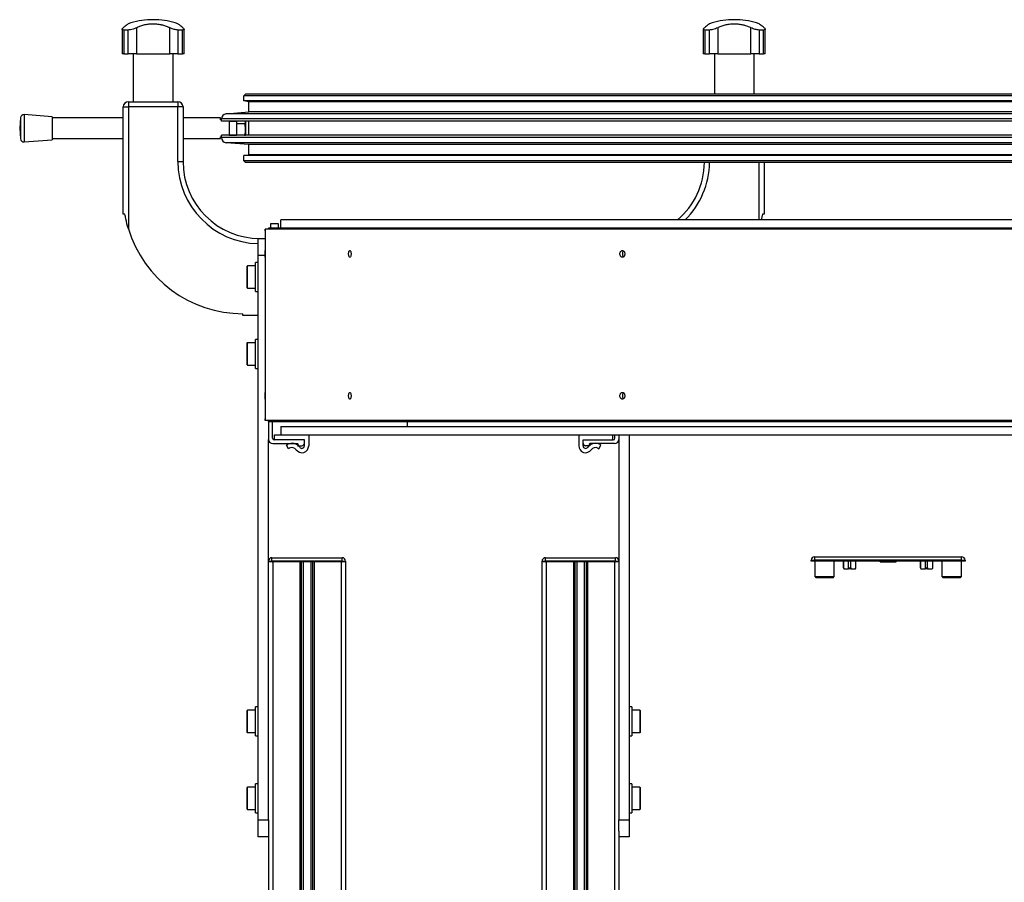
# Model space of a CAD drawing. Header units: millimetres. Extents: x 0 to 420, y 0 to 297.
# Tile 30 of 105: x 132 to 161, y 222 to 247. Entities that reach past the tile are written whole.
import ezdxf

# ---------------------------------------------------------------- set-up
doc = ezdxf.new("R2010")
doc.units = ezdxf.units.MM

msp = doc.modelspace()

# ---------------------------------------------------------------- linework, layer by layer
at = {"color": 7, "linetype": 'Continuous', "lineweight": 25}
for p, q in [((135.92679, 247.14329), (135.92679, 247.14158)), ((136.10207, 247.14329), (135.92679, 247.14329)), ((136.10207, 247.14158), (135.92679, 247.14158)), ((136.10207, 247.14158), (136.10207, 247.14329)), ((152.92679, 247.14329), (152.92679, 247.14158)), ((153.10207, 247.14329), (152.92679, 247.14329)), ((153.10207, 247.14158), (152.92679, 247.14158)), ((153.10207, 247.14158), (153.10207, 247.14329)), ((135.10818, 246.86479), (135.10818, 246.14329)), ((135.28792, 246.84185), (135.15548, 246.84185)), ((135.15548, 246.84185), (135.15548, 246.14329)), ((135.28792, 246.14329), (135.28792, 246.84185)), ((135.52821, 246.90942), (135.52821, 246.14329)), ((136.50065, 246.14329), (136.50065, 246.90942)), ((136.87338, 246.84185), (136.74095, 246.84185)), ((136.74095, 246.84185), (136.74095, 246.14329)), ((136.87338, 246.14329), (136.87338, 246.84185)), ((136.92068, 246.14329), (136.92068, 246.86519)), ((152.10818, 246.86479), (152.10818, 246.14329)), ((152.28792, 246.84185), (152.15548, 246.84185)), ((152.15548, 246.84185), (152.15548, 246.14329)), ((152.28792, 246.14329), (152.28792, 246.84185)), ((152.52821, 246.90942), (152.52821, 246.14329)), ((153.50065, 246.14329), (153.50065, 246.90942)), ((153.87338, 246.84185), (153.74095, 246.84185)), ((153.74095, 246.84185), (153.74095, 246.14329)), ((153.87338, 246.14329), (153.87338, 246.84185)), ((153.92068, 246.14329), (153.92068, 246.86519)), ((135.15548, 246.14329), (135.10818, 246.14329)), ((135.15548, 246.14329), (135.28792, 246.14329)), ((135.52821, 246.14329), (135.28792, 246.14329)), ((135.43235, 246.14329), (135.43235, 244.74329)), ((135.52821, 246.14329), (136.50065, 246.14329)), ((136.74095, 246.14329), (136.50065, 246.14329)), ((136.59651, 244.74329), (136.59651, 246.14329)), ((136.74095, 246.14329), (136.87338, 246.14329)), ((136.92068, 246.14329), (136.87338, 246.14329)), ((152.15548, 246.14329), (152.10818, 246.14329)), ((152.15548, 246.14329), (152.28792, 246.14329)), ((152.52821, 246.14329), (152.28792, 246.14329)), ((152.43235, 246.14329), (152.43235, 244.96829)), ((152.52821, 246.14329), (153.50065, 246.14329)), ((153.74095, 246.14329), (153.50065, 246.14329)), ((153.59651, 244.96829), (153.59651, 246.14329)), ((153.74095, 246.14329), (153.87338, 246.14329)), ((153.92068, 246.14329), (153.87338, 246.14329)), ((138.66443, 244.91829), (138.71443, 244.96829)), ((175.01443, 244.91829), (138.66443, 244.91829)), ((138.66443, 244.76829), (138.66443, 244.91829)), ((175.01443, 244.96829), (138.71443, 244.96829)), ((135.13943, 241.4538), (135.13943, 244.59329)), ((135.13943, 244.59329), (135.28943, 244.59329)), ((135.28943, 244.74329), (135.28943, 244.59329)), ((135.28943, 244.74329), (136.73943, 244.74329)), ((135.28943, 244.59329), (135.28943, 241.02964)), ((136.73943, 244.59329), (135.28943, 244.59329)), ((136.73943, 244.74329), (136.73943, 244.59329)), ((136.73943, 242.99329), (136.73943, 244.59329)), ((136.88943, 244.59329), (136.73943, 244.59329)), ((136.88943, 244.59329), (136.88943, 242.99329)), ((175.01443, 244.76829), (138.66443, 244.76829)), ((138.81443, 244.74279), (138.66443, 244.76829)), ((175.01443, 244.74279), (138.81443, 244.74279)), ((138.81443, 244.44828), (138.81443, 244.74279)), ((132.13497, 244.27619), (132.11148, 243.96829)), ((132.13497, 244.27619), (132.13497, 243.67208)), ((133.06148, 244.30579), (132.24228, 244.36829)), ((132.24228, 244.36829), (132.24228, 243.58348)), ((133.06148, 244.30579), (133.06148, 243.6436)), ((135.13943, 244.26829), (133.06148, 244.26829)), ((137.98943, 244.26829), (136.88943, 244.26829)), ((137.98943, 244.21829), (137.98943, 244.26829)), ((175.01443, 244.24084), (138.01443, 244.24084)), ((138.01443, 244.17329), (138.01443, 244.24084)), ((138.15136, 244.39027), (138.81443, 244.44828)), ((175.01443, 244.39027), (138.15136, 244.39027)), ((175.01443, 244.44828), (138.81443, 244.44828)), ((132.11148, 243.96829), (132.13497, 243.6604)), ((138.01443, 244.21829), (137.98943, 244.21829)), ((175.01443, 244.17329), (138.01443, 244.17329)), ((138.23943, 244.17329), (138.23943, 243.76329)), ((138.45443, 244.16829), (138.23943, 244.16829)), ((138.45443, 244.17329), (138.45443, 244.09721)), ((138.70377, 244.09721), (138.45443, 244.09721)), ((138.45443, 244.09721), (138.45443, 243.76329)), ((138.7211, 243.92162), (138.70377, 244.09721)), ((138.7211, 244.17329), (138.7211, 243.92162)), ((138.81443, 243.76329), (138.81443, 244.17329)), ((132.13497, 243.67208), (132.13497, 243.6604)), ((133.06148, 243.66829), (135.13943, 243.66829)), ((136.88943, 243.66829), (137.98943, 243.66829)), ((137.98943, 243.71829), (138.01443, 243.71829)), ((137.98943, 243.66829), (137.98943, 243.71829)), ((138.01443, 243.69574), (138.01443, 243.76329)), ((175.01443, 243.76329), (138.01443, 243.76329)), ((175.01443, 243.69574), (138.01443, 243.69574)), ((138.23943, 243.76829), (138.45443, 243.76829)), ((138.70377, 243.74603), (138.7211, 243.92162)), ((138.7211, 243.92162), (138.7211, 243.76329)), ((132.24228, 243.56829), (133.06148, 243.63079)), ((132.24228, 243.58348), (132.24228, 243.56829)), ((133.06148, 243.6436), (133.06148, 243.63079)), ((175.01443, 243.54631), (138.15136, 243.54631)), ((138.81443, 243.4883), (138.15136, 243.54631)), ((175.01443, 243.4883), (138.81443, 243.4883)), ((138.81443, 243.19379), (138.81443, 243.4883)), ((138.66443, 243.16829), (138.81443, 243.19379)), ((175.01443, 243.16829), (138.66443, 243.16829)), ((138.66443, 243.01829), (138.66443, 243.16829)), ((175.01443, 243.19379), (138.81443, 243.19379)), ((136.73943, 242.99329), (136.88943, 242.99329)), ((175.01443, 243.01829), (138.66443, 243.01829)), ((138.71443, 242.96829), (138.66443, 243.01829)), ((175.01443, 242.96829), (138.71443, 242.96829)), ((153.73943, 241.28479), (153.73943, 242.96829)), ((153.88943, 242.96829), (153.88943, 241.4538)), ((135.18943, 241.4538), (135.13943, 241.4538)), ((153.83943, 241.4538), (153.80307, 241.28479)), ((153.88943, 241.4538), (153.83943, 241.4538)), ((139.45193, 241.16829), (139.45193, 241.04329)), ((139.68193, 241.16829), (139.45193, 241.16829)), ((139.68193, 241.04329), (139.68193, 241.16829)), ((139.75193, 241.04329), (139.75193, 241.28479)), ((175.01443, 241.28479), (139.75193, 241.28479)), ((139.28943, 241.01829), (139.28942, 241.01829)), ((139.28942, 240.96829), (139.28942, 235.46829)), ((139.28943, 241.01829), (139.28943, 235.41829)), ((175.01443, 241.01829), (139.28943, 241.01829)), ((139.38943, 241.04329), (139.38943, 241.01829)), ((175.01443, 241.04329), (139.38943, 241.04329)), ((139.08943, 240.24329), (139.08943, 240.74329)), ((139.08943, 240.74329), (139.28942, 240.74329)), ((139.08943, 223.74329), (139.08943, 240.24329)), ((139.28942, 240.24329), (139.08943, 240.24329)), ((138.75943, 239.92829), (138.75943, 239.30829)), ((139.00943, 239.94329), (138.77443, 239.94329)), ((138.77443, 239.29329), (138.77443, 239.94329)), ((139.08943, 240.04329), (139.00943, 240.04329)), ((139.00943, 239.19329), (139.00943, 240.04329)), ((138.77443, 239.29329), (139.00943, 239.29329)), ((139.00943, 239.19329), (139.08943, 239.19329)), ((138.63943, 238.49329), (138.63943, 238.54329)), ((139.08943, 238.49329), (138.63943, 238.49329)), ((138.75943, 237.67829), (138.75943, 237.05829)), ((139.00943, 237.69329), (138.77443, 237.69329)), ((138.77443, 237.04329), (138.77443, 237.69329)), ((139.08943, 237.79329), (139.00943, 237.79329)), ((139.00943, 236.94329), (139.00943, 237.79329)), ((138.77443, 237.04329), (139.00943, 237.04329)), ((139.00943, 236.94329), (139.08943, 236.94329)), ((139.28943, 235.41829), (139.28942, 235.41829)), ((175.01443, 235.41829), (139.28943, 235.41829)), ((139.38943, 235.39329), (139.38943, 235.41829)), ((139.38943, 235.39329), (139.38943, 234.86829)), ((139.38943, 235.39329), (175.01443, 235.39329)), ((139.50693, 234.90422), (139.50693, 235.39329)), ((143.44128, 235.39329), (143.44128, 235.24329)), ((139.75193, 235.24329), (139.75193, 235.00179)), ((139.75193, 235.24329), (175.01443, 235.24329)), ((139.38943, 223.74329), (139.38943, 234.86829)), ((139.51443, 234.74329), (140.23528, 234.74329)), ((140.43943, 234.85422), (139.55693, 234.85422)), ((139.56443, 235.00422), (139.75193, 235.00422)), ((139.56443, 234.85422), (139.56443, 235.00422)), ((140.43943, 234.85422), (139.56443, 234.85422)), ((139.75193, 235.00179), (175.01443, 235.00179)), ((140.43943, 234.75872), (140.43943, 234.85422)), ((140.43943, 234.67922), (140.43943, 234.85422)), ((140.56443, 235.00179), (140.56443, 234.67922)), ((148.46443, 235.00179), (148.46443, 234.67922)), ((148.58943, 234.85422), (149.47193, 234.85422)), ((148.58943, 234.75872), (148.58943, 234.85422)), ((148.58943, 234.85422), (149.46443, 234.85422)), ((148.58943, 234.67922), (148.58943, 234.85422)), ((149.51443, 234.74329), (148.79359, 234.74329)), ((149.46443, 234.85422), (149.46443, 235.00179)), ((149.52193, 234.90422), (149.52193, 235.00179)), ((149.63943, 235.00179), (149.63943, 234.86829)), ((149.63943, 234.86829), (149.63943, 223.74329)), ((149.93943, 235.00179), (149.93943, 223.74329)), ((139.91443, 234.70296), (139.94094, 234.71809)), ((139.97637, 234.59439), (139.91443, 234.70296)), ((140.00288, 234.60951), (139.97637, 234.59439)), ((140.25381, 234.71611), (140.23943, 234.67872)), ((140.23943, 234.67872), (140.35943, 234.67872)), ((148.78943, 234.67872), (148.66943, 234.67872)), ((148.77505, 234.71611), (148.78943, 234.67872)), ((149.02599, 234.60951), (149.05249, 234.59439)), ((149.05249, 234.59439), (149.11443, 234.70296)), ((149.11443, 234.70296), (149.08792, 234.71809)), ((139.38943, 231.28329), (139.38986, 231.28329)), ((139.38986, 231.28329), (139.38986, 231.30829)), ((139.38986, 231.30829), (139.48986, 231.30829)), ((139.48986, 231.28329), (139.38986, 231.28329)), ((139.48986, 231.30829), (139.48986, 231.40829)), ((139.48986, 231.40829), (141.53986, 231.40829)), ((139.48986, 231.30829), (139.48986, 231.28329)), ((141.53986, 231.30829), (139.48986, 231.30829)), ((141.53986, 231.28329), (139.48986, 231.28329)), ((139.49193, 231.28329), (139.51443, 231.28329)), ((139.51443, 231.28329), (139.51443, 201.78329)), ((140.30693, 231.28329), (140.30693, 201.78329)), ((140.34955, 231.28329), (140.34955, 201.78329)), ((140.40438, 231.28329), (140.40438, 201.78329)), ((140.62448, 231.28329), (140.62448, 201.78329)), ((140.67931, 231.28329), (140.67931, 201.78329)), ((140.72193, 231.28329), (140.72193, 201.78329)), ((141.51443, 231.28329), (141.51443, 201.78329)), ((141.51443, 231.28329), (141.53986, 231.28329)), ((141.53986, 231.30829), (141.53986, 231.40829)), ((141.53986, 231.28329), (141.53986, 231.30829)), ((141.53986, 231.30829), (141.63986, 231.30829)), ((141.63986, 231.28329), (141.53986, 231.28329)), ((141.63943, 231.28329), (141.63943, 204.03329)), ((141.63986, 231.30829), (141.63986, 231.28329)), ((147.38943, 231.28329), (147.38943, 204.03329)), ((147.38943, 231.28329), (147.38986, 231.28329)), ((147.38986, 231.30829), (147.48986, 231.30829)), ((147.38986, 231.28329), (147.38986, 231.30829)), ((147.48986, 231.28329), (147.38986, 231.28329)), ((147.48986, 231.30829), (147.48986, 231.40829)), ((147.48986, 231.40829), (149.53986, 231.40829)), ((147.48986, 231.30829), (147.48986, 231.28329)), ((149.53986, 231.30829), (147.48986, 231.30829)), ((149.53986, 231.28329), (147.48986, 231.28329)), ((147.49193, 231.28329), (147.51443, 231.28329)), ((147.51443, 231.28329), (147.51443, 201.78329)), ((148.30693, 231.28329), (148.30693, 201.78329)), ((148.34955, 231.28329), (148.34955, 201.78329)), ((148.40438, 231.28329), (148.40438, 201.78329)), ((148.62448, 231.28329), (148.62448, 201.78329)), ((148.67931, 231.28329), (148.67931, 201.78329)), ((148.72193, 231.28329), (148.72193, 201.78329)), ((149.51443, 231.28329), (149.51443, 201.78329)), ((149.51443, 231.28329), (149.53986, 231.28329)), ((149.53986, 231.30829), (149.53986, 231.40829)), ((149.53986, 231.28329), (149.53986, 231.30829)), ((149.53986, 231.30829), (149.63943, 231.30829)), ((149.63943, 231.28329), (149.53986, 231.28329)), ((155.26445, 231.33329), (155.36445, 231.33329)), ((155.26445, 231.30829), (155.26445, 231.33329)), ((155.36445, 231.30829), (155.26445, 231.30829)), ((155.36445, 231.43329), (155.36445, 231.33329)), ((155.36445, 231.43329), (159.66445, 231.43329)), ((159.66445, 231.33329), (155.36445, 231.33329)), ((155.36445, 231.33329), (155.36445, 231.30829)), ((159.66445, 231.30829), (155.36445, 231.30829)), ((155.36945, 231.30829), (155.36945, 230.85829)), ((155.93945, 230.85829), (155.93945, 231.30829)), ((156.20695, 231.30829), (156.20695, 231.10829)), ((156.20943, 231.10829), (156.20943, 231.30829)), ((156.35945, 231.10829), (156.35945, 231.30829)), ((156.41945, 231.10829), (156.41945, 231.30829)), ((156.56947, 231.10829), (156.56947, 231.30829)), ((156.57195, 231.10829), (156.57195, 231.30829)), ((157.27915, 231.28329), (157.27915, 231.30829)), ((157.31669, 231.28329), (157.31669, 231.30829)), ((157.31669, 231.28329), (157.43302, 231.28329)), ((157.43302, 231.28329), (157.43302, 231.30829)), ((157.45205, 231.28329), (157.45205, 231.30829)), ((157.4622, 231.28329), (157.51604, 231.28329)), ((157.51604, 231.28329), (157.56695, 231.28329)), ((157.57843, 231.28329), (157.57843, 231.30829)), ((157.59799, 231.28329), (157.59799, 231.30829)), ((157.59799, 231.28329), (157.71432, 231.28329)), ((157.71432, 231.28329), (157.71432, 231.30829)), ((157.75292, 231.28329), (157.75292, 231.30829)), ((158.45695, 231.30829), (158.45695, 231.10829)), ((158.45943, 231.10829), (158.45943, 231.30829)), ((158.60945, 231.10829), (158.60945, 231.30829)), ((158.66945, 231.10829), (158.66945, 231.30829)), ((158.81947, 231.10829), (158.81947, 231.30829)), ((158.82195, 231.10829), (158.82195, 231.30829)), ((159.08945, 231.30829), (159.08945, 230.85829)), ((159.65945, 230.85829), (159.65945, 231.30829)), ((159.66445, 231.33329), (159.66445, 231.43329)), ((159.66445, 231.33329), (159.76445, 231.33329)), ((159.66445, 231.30829), (159.66445, 231.33329)), ((159.76445, 231.30829), (159.66445, 231.30829)), ((159.76445, 231.33329), (159.76445, 231.30829)), ((156.20695, 231.10829), (156.20943, 231.10829)), ((156.23483, 231.08329), (156.23195, 231.08329)), ((156.23483, 231.08329), (156.35945, 231.08329)), ((156.35945, 231.10829), (156.41945, 231.10829)), ((156.41945, 231.08329), (156.35945, 231.08329)), ((156.41945, 231.08329), (156.54407, 231.08329)), ((156.54695, 231.08329), (156.54407, 231.08329)), ((156.56947, 231.10829), (156.57195, 231.10829)), ((158.45695, 231.10829), (158.45943, 231.10829)), ((158.48483, 231.08329), (158.48195, 231.08329)), ((158.48483, 231.08329), (158.60945, 231.08329)), ((158.60945, 231.10829), (158.66945, 231.10829)), ((158.66945, 231.08329), (158.60945, 231.08329)), ((158.66945, 231.08329), (158.79407, 231.08329)), ((158.79695, 231.08329), (158.79407, 231.08329)), ((158.81947, 231.10829), (158.82195, 231.10829)), ((155.36945, 230.85829), (155.40445, 230.82329)), ((155.36945, 230.85829), (155.93945, 230.85829)), ((155.90445, 230.82329), (155.40445, 230.82329)), ((155.90445, 230.82329), (155.93945, 230.85829)), ((159.08945, 230.85829), (159.12445, 230.82329)), ((159.08945, 230.85829), (159.65945, 230.85829)), ((159.62445, 230.82329), (159.12445, 230.82329)), ((159.62445, 230.82329), (159.65945, 230.85829)), ((139.08943, 227.04329), (139.00943, 227.04329)), ((139.00943, 226.28318), (139.00943, 227.04329)), ((150.01943, 227.04329), (149.93943, 227.04329)), ((150.01943, 227.04329), (150.01943, 226.19329)), ((138.75943, 226.92829), (138.75943, 226.30829)), ((139.00943, 226.94329), (138.77443, 226.94329)), ((138.77443, 226.29329), (138.77443, 226.94329)), ((150.25443, 226.94329), (150.01943, 226.94329)), ((150.25443, 226.94329), (150.25443, 226.91958)), ((150.25443, 226.91958), (150.25443, 226.29329)), ((150.26943, 226.90568), (150.26943, 226.92829)), ((150.26943, 226.30829), (150.26943, 226.90568)), ((138.77443, 226.29329), (139.00943, 226.29329)), ((139.00943, 226.19329), (139.00943, 226.28318)), ((139.00943, 226.19329), (139.08943, 226.19329)), ((149.93943, 226.19329), (150.01943, 226.19329)), ((150.01943, 226.29329), (150.25443, 226.29329)), ((138.75943, 224.67829), (138.75943, 224.05829)), ((139.00943, 224.69329), (138.77443, 224.69329)), ((138.77443, 224.04329), (138.77443, 224.69329)), ((139.08943, 224.79329), (139.00943, 224.79329)), ((139.00943, 224.35578), (139.00943, 224.79329)), ((150.01943, 224.79329), (149.93943, 224.79329)), ((150.01943, 224.79329), (150.01943, 223.94329)), ((150.25443, 224.69329), (150.01943, 224.69329)), ((150.25443, 224.69329), (150.25443, 224.66958)), ((150.25443, 224.66958), (150.25443, 224.04329)), ((150.26943, 224.65568), (150.26943, 224.67829)), ((150.26943, 224.05829), (150.26943, 224.65568)), ((139.00943, 223.94329), (139.00943, 224.35578)), ((138.77443, 224.04329), (139.00943, 224.04329)), ((139.00943, 223.94329), (139.08943, 223.94329)), ((149.93943, 223.94329), (150.01943, 223.94329)), ((150.01943, 224.04329), (150.25443, 224.04329)), ((139.08943, 223.74329), (139.38943, 223.74329)), ((139.08943, 223.24329), (139.08943, 223.74329)), ((139.38943, 223.74329), (139.38943, 223.41257)), ((149.63943, 223.74329), (149.93943, 223.74329)), ((149.63943, 223.41257), (149.63943, 223.74329)), ((149.93943, 223.74329), (149.93943, 223.24329)), ((139.38943, 223.24329), (139.08943, 223.24329)), ((139.38943, 223.41257), (139.38943, 201.78329)), ((149.63943, 223.41257), (149.63943, 201.78329)), ((149.93943, 223.24329), (149.63943, 223.24329))]:
    msp.add_line(p, q, dxfattribs=at)
at = {"color": 7, "linetype": 'Continuous', "lineweight": 25, "flags": 128}
for points in [[(139.28942, 240.96829), (139.28942, 240.97805), (139.28942, 240.98743), (139.28942, 240.99607), (139.28942, 241.00365), (139.28942, 241.00987), (139.28942, 241.01449), (139.28942, 241.01733), (139.28942, 241.01829)], [(139.28943, 240.29329), (139.28943, 240.33156), (139.28943, 240.364), (139.28943, 240.38568), (139.28943, 240.39329), (139.28943, 240.38568), (139.28943, 240.364), (139.28943, 240.33156), (139.28943, 240.29329), (139.28943, 240.25502), (139.28943, 240.22258), (139.28943, 240.2009), (139.28943, 240.19329), (139.28943, 240.2009), (139.28943, 240.22258), (139.28943, 240.25502), (139.28943, 240.29329)], [(139.28943, 236.14329), (139.28943, 236.18156), (139.28943, 236.214), (139.28943, 236.23568), (139.28943, 236.24329), (139.28943, 236.23568), (139.28943, 236.214), (139.28943, 236.18156), (139.28943, 236.14329), (139.28943, 236.10502), (139.28943, 236.07258), (139.28943, 236.0509), (139.28943, 236.04329), (139.28943, 236.0509), (139.28943, 236.07258), (139.28943, 236.10502), (139.28943, 236.14329)], [(139.28942, 235.41829), (139.28942, 235.41925), (139.28942, 235.4221), (139.28942, 235.42672), (139.28942, 235.43294), (139.28942, 235.44051), (139.28942, 235.44916), (139.28942, 235.45854), (139.28942, 235.46829)]]:
    msp.add_lwpolyline(points, dxfattribs=at)
at = {"color": 7, "linetype": 'Continuous', "lineweight": 25}
for centre, radius, start, end in [((136.01443, 244.89329), 2.25, 92.232359, 108.829635), ((136.01443, 244.89329), 2.25, 71.172706, 87.767641), ((153.01443, 244.89329), 2.25, 92.232359, 108.82949), ((153.01443, 244.89329), 2.25, 71.174122, 87.767641), ((135.28943, 244.59329), 0.15, 90, 180), ((136.73943, 244.59329), 0.15, 0, 90), ((132.23468, 244.26858), 0.1, 85.637086, 175.637086), ((138.16443, 244.24084), 0.15, 95, 180), ((132.23468, 243.668), 0.1, 184.362914, 274.362914), ((138.16443, 243.69574), 0.15, 180, 265), ((139.13943, 242.99329), 2.4, 180, 268.806252), ((139.13943, 242.99329), 2.25, 180, 270), ((149.88943, 242.99329), 2.25, 310.594539, 359.363367), ((149.88943, 242.99329), 2.4, 314.612324, 359.403158), ((138.63943, 242.04329), 3.5, 196.834981, 270), ((138.77443, 239.92829), 0.015, 90, 180), ((138.77443, 239.30829), 0.015, 180, 270), ((138.77443, 237.67829), 0.015, 90, 180), ((138.77443, 237.05829), 0.015, 180, 270), ((139.51443, 234.86829), 0.125, 180, 270), ((139.55693, 234.90422), 0.05, 180, 269.999957), ((140.0772, 234.47922), 0.275, 34.849864, 119.703099), ((140.23515, 234.72329), 0.02, 338.964523, 89.627624), ((140.33349, 234.78466), 0.11, 287.771539, 342.228461), ((140.41443, 234.75872), 0.025, 342.228463, 0.000239), ((148.61443, 234.75872), 0.025, 179.999761, 197.771537), ((148.69538, 234.78466), 0.11, 197.771539, 252.228461), ((148.95166, 234.47922), 0.275, 60.296901, 145.150136), ((148.79372, 234.72329), 0.02, 90.372376, 201.035477), ((149.47193, 234.90422), 0.05, 270.000043, 0), ((149.51443, 234.86829), 0.125, 270, 360), ((140.0772, 234.47922), 0.15, 34.849864, 119.703099), ((140.36443, 234.67922), 0.2, 214.849864, 359.999959), ((140.36443, 234.67922), 0.075, 214.849864, 359.999959), ((140.35943, 234.70372), 0.025, 270, 287.771539), ((148.66443, 234.67922), 0.2, 180.000041, 325.150136), ((148.66443, 234.67922), 0.075, 180.000041, 325.150136), ((148.66943, 234.70372), 0.025, 252.228461, 270), ((148.95166, 234.47922), 0.15, 60.296901, 145.150136), ((139.48986, 231.30829), 0.1, 90, 180), ((141.53986, 231.30829), 0.1, 0, 90), ((147.48986, 231.30829), 0.1, 90, 180), ((149.53986, 231.30829), 0.1, 5.332436, 90), ((155.36445, 231.33329), 0.1, 90, 180), ((159.66445, 231.33329), 0.1, 0, 90), ((156.23195, 231.10829), 0.025, 180, 270), ((156.54695, 231.10829), 0.025, 270, 0), ((158.48195, 231.10829), 0.025, 180, 270), ((158.79695, 231.10829), 0.025, 270, 0), ((138.77443, 226.92829), 0.015, 90, 180), ((150.25443, 226.92829), 0.015, 0, 90), ((138.77443, 226.30829), 0.015, 180, 270), ((150.25443, 226.30829), 0.015, 270, 0), ((138.77443, 224.67829), 0.015, 90, 180), ((150.25443, 224.67829), 0.015, 0, 90), ((138.77443, 224.05829), 0.015, 180, 270), ((150.25443, 224.05829), 0.015, 270, 0)]:
    msp.add_arc(centre, radius, start, end, dxfattribs=at)
for points, knots in [([(135.15548, 246.84185), (135.14343, 246.84276), (135.11935, 246.84459), (135.10597, 246.85863), (135.1098, 246.8801), (135.13056, 246.89906), (135.1419, 246.90942)], [0, 0, 0, 0, 0.2331432, 0.46598224, 0.70829004, 1, 1, 1, 1]), ([(135.28842, 247.02253), (135.28758, 247.0219), (135.28578, 247.02056), (135.26341, 247.00369), (135.22639, 246.97547), (135.18409, 246.94276), (135.15316, 246.91832), (135.1419, 246.90942)], [0, 0, 0, 0, 0.19550862, 0.4228246, 0.64716122, 0.87160707, 1, 1, 1, 1]), ([(135.52821, 246.90942), (135.50737, 246.89932), (135.46564, 246.87908), (135.39268, 246.85589), (135.33079, 246.84352), (135.29981, 246.84231), (135.28792, 246.84185)], [0, 0, 0, 0, 0.28482414, 0.57045716, 0.83508046, 1, 1, 1, 1]), ([(135.52821, 246.90942), (135.56154, 246.92556), (135.62906, 246.95824), (135.74418, 246.99322), (135.86814, 247.01647), (135.99366, 247.02535), (136.11814, 247.02075), (136.23524, 247.00406), (136.34645, 246.97562), (136.43416, 246.94295), (136.48301, 246.91832), (136.50065, 246.90942)], [0, 0, 0, 0, 0.11925981, 0.24158658, 0.3609602, 0.48426569, 0.59620844, 0.71149815, 0.82228956, 0.93582475, 1, 1, 1, 1]), ([(136.74095, 246.84185), (136.72373, 246.84276), (136.68931, 246.84459), (136.62751, 246.85863), (136.56119, 246.8801), (136.52204, 246.89906), (136.50065, 246.90942)], [0, 0, 0, 0, 0.2331432, 0.46598224, 0.70829004, 1, 1, 1, 1]), ([(136.88696, 246.90942), (136.86627, 246.92572), (136.8249, 246.9583), (136.77849, 246.99378), (136.74968, 247.01562), (136.7373, 247.02488), (136.74011, 247.02277), (136.74044, 247.02253)], [0, 0, 0, 0, 0.241660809, 0.48316871, 0.725878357, 0.968504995, 1, 1, 1, 1]), ([(136.88696, 246.90942), (136.89804, 246.89932), (136.92024, 246.87908), (136.92317, 246.85589), (136.90505, 246.84352), (136.88217, 246.84231), (136.87338, 246.84185)], [0, 0, 0, 0, 0.28482414, 0.57045716, 0.83508046, 1, 1, 1, 1]), ([(152.15548, 246.84185), (152.14343, 246.84276), (152.11935, 246.84459), (152.10597, 246.85863), (152.1098, 246.8801), (152.13056, 246.89906), (152.1419, 246.90942)], [0, 0, 0, 0, 0.2331432, 0.46598224, 0.70829004, 1, 1, 1, 1]), ([(152.28842, 247.02253), (152.28759, 247.02191), (152.28578, 247.02056), (152.26341, 247.00369), (152.22639, 246.97547), (152.18409, 246.94276), (152.15316, 246.91832), (152.1419, 246.90942)], [0, 0, 0, 0, 0.19561431, 0.42290042, 0.64720757, 0.87162394, 1, 1, 1, 1]), ([(152.52821, 246.90942), (152.50737, 246.89932), (152.46564, 246.87908), (152.39268, 246.85589), (152.33079, 246.84352), (152.29981, 246.84231), (152.28792, 246.84185)], [0, 0, 0, 0, 0.28482414, 0.57045716, 0.83508046, 1, 1, 1, 1]), ([(152.52821, 246.90942), (152.56154, 246.92556), (152.62906, 246.95824), (152.74418, 246.99322), (152.86814, 247.01647), (152.99366, 247.02535), (153.11814, 247.02075), (153.23524, 247.00406), (153.34645, 246.97562), (153.43416, 246.94295), (153.48301, 246.91832), (153.50065, 246.90942)], [0, 0, 0, 0, 0.11925981, 0.24158658, 0.3609602, 0.48426569, 0.59620844, 0.71149815, 0.82228956, 0.93582475, 1, 1, 1, 1]), ([(153.74095, 246.84185), (153.72373, 246.84276), (153.68931, 246.84459), (153.62751, 246.85863), (153.56119, 246.8801), (153.52204, 246.89906), (153.50065, 246.90942)], [0, 0, 0, 0, 0.2331432, 0.46598224, 0.70829004, 1, 1, 1, 1]), ([(153.88696, 246.90942), (153.86627, 246.92572), (153.8249, 246.9583), (153.77849, 246.99378), (153.74968, 247.01562), (153.7373, 247.02489), (153.74012, 247.02277), (153.74044, 247.02253)], [0, 0, 0, 0, 0.24162296, 0.48309304, 0.72576467, 0.96835331, 1, 1, 1, 1]), ([(153.88696, 246.90942), (153.89804, 246.89932), (153.92024, 246.87908), (153.92317, 246.85589), (153.90505, 246.84352), (153.88217, 246.84231), (153.87338, 246.84185)], [0, 0, 0, 0, 0.28482414, 0.57045716, 0.83508046, 1, 1, 1, 1]), ([(138.70377, 244.09721), (138.70596, 244.10477), (138.71322, 244.1299), (138.71523, 244.15544), (138.71664, 244.17329)], [0, 0, 0, 0, 0.30086705, 1, 1, 1, 1]), ([(135.28943, 241.02964), (135.26244, 241.12636), (135.22318, 241.26709), (135.19747, 241.40932), (135.18943, 241.4538)], [0, 0, 0, 0, 0.68726798, 1, 1, 1, 1]), ([(141.8054, 240.29329), (141.80484, 240.30639), (141.80373, 240.33259), (141.79517, 240.36587), (141.78299, 240.38808), (141.76855, 240.39589), (141.75417, 240.38812), (141.74198, 240.36591), (141.73385, 240.33262), (141.731, 240.29333), (141.73384, 240.25406), (141.74195, 240.22078), (141.75411, 240.19853), (141.76849, 240.19069), (141.78296, 240.19846), (141.79515, 240.22065), (141.80372, 240.25394), (141.80484, 240.28016), (141.8054, 240.29329)], [0, 0, 0, 0, 0.06245319, 0.12489947, 0.18738564, 0.24991785, 0.3124745, 0.37503493, 0.43754189, 0.49994459, 0.56231692, 0.62473307, 0.68723908, 0.74984173, 0.81246843, 0.87499062, 0.93741217, 1, 1, 1, 1]), ([(149.81108, 240.29329), (149.81001, 240.30639), (149.80787, 240.33259), (149.79141, 240.36587), (149.76795, 240.38808), (149.74009, 240.39589), (149.71229, 240.38812), (149.68871, 240.36591), (149.67295, 240.33262), (149.66741, 240.29333), (149.67293, 240.25406), (149.68864, 240.22078), (149.71219, 240.19853), (149.73998, 240.19069), (149.76788, 240.19846), (149.79137, 240.22065), (149.80786, 240.25394), (149.81001, 240.28016), (149.81108, 240.29329)], [0, 0, 0, 0, 0.06245319, 0.12489947, 0.18738564, 0.24991785, 0.3124745, 0.37503493, 0.43754189, 0.49994459, 0.56231692, 0.62473307, 0.68723908, 0.74984173, 0.81246843, 0.87499062, 0.93741217, 1, 1, 1, 1]), ([(149.77552, 240.37787), (149.77039, 240.37368), (149.75723, 240.36293), (149.74404, 240.33229), (149.73829, 240.29334), (149.74401, 240.25439), (149.75719, 240.22373), (149.77036, 240.21293), (149.77551, 240.20871)], [0, 0, 0, 0, 0.12092921, 0.3104815, 0.49986178, 0.68915003, 0.87842754, 1, 1, 1, 1]), ([(141.8054, 236.14329), (141.80484, 236.15639), (141.80373, 236.18259), (141.79517, 236.21587), (141.78299, 236.23808), (141.76855, 236.24589), (141.75417, 236.23812), (141.74198, 236.21591), (141.73385, 236.18262), (141.731, 236.14333), (141.73384, 236.10406), (141.74195, 236.07078), (141.75411, 236.04853), (141.76849, 236.04069), (141.78296, 236.04846), (141.79515, 236.07065), (141.80372, 236.10394), (141.80484, 236.13016), (141.8054, 236.14329)], [0, 0, 0, 0, 0.062453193, 0.124899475, 0.187385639, 0.249917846, 0.312474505, 0.375034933, 0.437541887, 0.499944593, 0.562316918, 0.624733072, 0.687239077, 0.749841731, 0.812468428, 0.874990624, 0.937412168, 1, 1, 1, 1]), ([(149.81108, 236.14329), (149.81001, 236.15639), (149.80787, 236.18259), (149.79141, 236.21587), (149.76795, 236.23808), (149.74009, 236.24589), (149.71229, 236.23812), (149.68871, 236.21591), (149.67295, 236.18262), (149.66741, 236.14333), (149.67293, 236.10406), (149.68864, 236.07078), (149.71219, 236.04853), (149.73998, 236.04069), (149.76788, 236.04846), (149.79137, 236.07065), (149.80786, 236.10394), (149.81001, 236.13016), (149.81108, 236.14329)], [0, 0, 0, 0, 0.06245319, 0.12489947, 0.18738564, 0.24991785, 0.3124745, 0.37503493, 0.43754189, 0.49994459, 0.56231692, 0.62473307, 0.68723908, 0.74984173, 0.81246843, 0.87499062, 0.93741217, 1, 1, 1, 1]), ([(149.77552, 236.22787), (149.77039, 236.22368), (149.75723, 236.21293), (149.74404, 236.18229), (149.73829, 236.14334), (149.74401, 236.10439), (149.75719, 236.07373), (149.77036, 236.06293), (149.77551, 236.05871)], [0, 0, 0, 0, 0.12092921, 0.3104815, 0.49986178, 0.68915003, 0.87842754, 1, 1, 1, 1]), ([(157.27915, 231.28329), (157.28113, 231.28329), (157.28482, 231.28329), (157.30063, 231.28329), (157.30794, 231.28329)], [0, 0, 0, 0, 0.53745468, 1, 1, 1, 1]), ([(157.43302, 231.28329), (157.43647, 231.28329), (157.44261, 231.28329), (157.44918, 231.28329), (157.45205, 231.28329)], [0, 0, 0, 0, 0.56184858, 1, 1, 1, 1]), ([(157.45205, 231.28329), (157.47582, 231.28329), (157.518, 231.28329), (157.56006, 231.28329), (157.57843, 231.28329)], [0, 0, 0, 0, 0.56340772, 1, 1, 1, 1]), ([(157.57843, 231.28329), (157.58229, 231.28329), (157.58923, 231.28329), (157.5953, 231.28329), (157.59799, 231.28329)], [0, 0, 0, 0, 0.55621567, 1, 1, 1, 1]), ([(157.72307, 231.28329), (157.72661, 231.28329), (157.73851, 231.28329), (157.74789, 231.28329), (157.75117, 231.28329), (157.75292, 231.28329)], [0, 0, 0, 0, 0.165647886, 0.556379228, 1, 1, 1, 1]), ([(156.20943, 231.10829), (156.20971, 231.10551), (156.21026, 231.09995), (156.21453, 231.09253), (156.22084, 231.08688), (156.228, 231.08376), (156.23283, 231.08343), (156.23483, 231.08329)], [0, 0, 0, 0, 0.21069593, 0.42135179, 0.63317307, 0.847781, 1, 1, 1, 1]), ([(156.35945, 231.08329), (156.35945, 231.08357), (156.35945, 231.08414), (156.35945, 231.08856), (156.35945, 231.09504), (156.35945, 231.10204), (156.35945, 231.10657), (156.35945, 231.10829)], [0, 0, 0, 0, 0.21923795, 0.43856071, 0.65561419, 0.86934016, 1, 1, 1, 1]), ([(156.41945, 231.10829), (156.41945, 231.10551), (156.41945, 231.09995), (156.41945, 231.09253), (156.41945, 231.08688), (156.41945, 231.08376), (156.41945, 231.08343), (156.41945, 231.08329)], [0, 0, 0, 0, 0.21069593, 0.42135179, 0.63317307, 0.847781, 1, 1, 1, 1]), ([(156.54407, 231.08329), (156.54696, 231.08357), (156.55275, 231.08414), (156.56044, 231.08856), (156.56617, 231.09504), (156.56908, 231.10204), (156.56936, 231.10657), (156.56947, 231.10829)], [0, 0, 0, 0, 0.21923795, 0.43856071, 0.65561419, 0.86934016, 1, 1, 1, 1]), ([(158.45943, 231.10829), (158.45971, 231.10551), (158.46026, 231.09995), (158.46453, 231.09253), (158.47084, 231.08688), (158.478, 231.08376), (158.48283, 231.08343), (158.48483, 231.08329)], [0, 0, 0, 0, 0.21069593, 0.42135179, 0.63317307, 0.847781, 1, 1, 1, 1]), ([(158.60945, 231.08329), (158.60945, 231.08357), (158.60945, 231.08414), (158.60945, 231.08856), (158.60945, 231.09504), (158.60945, 231.10204), (158.60945, 231.10657), (158.60945, 231.10829)], [0, 0, 0, 0, 0.21923795, 0.43856071, 0.65561419, 0.86934016, 1, 1, 1, 1]), ([(158.66945, 231.10829), (158.66945, 231.10551), (158.66945, 231.09995), (158.66945, 231.09253), (158.66945, 231.08688), (158.66945, 231.08376), (158.66945, 231.08343), (158.66945, 231.08329)], [0, 0, 0, 0, 0.21069593, 0.42135179, 0.63317307, 0.847781, 1, 1, 1, 1]), ([(158.79407, 231.08329), (158.79696, 231.08357), (158.80275, 231.08414), (158.81044, 231.08856), (158.81617, 231.09504), (158.81908, 231.10204), (158.81936, 231.10657), (158.81947, 231.10829)], [0, 0, 0, 0, 0.21923795, 0.43856071, 0.65561419, 0.86934016, 1, 1, 1, 1])]:
    msp.add_open_spline(points, degree=3, knots=knots, dxfattribs=at)

doc.saveas('drawing.dxf')
